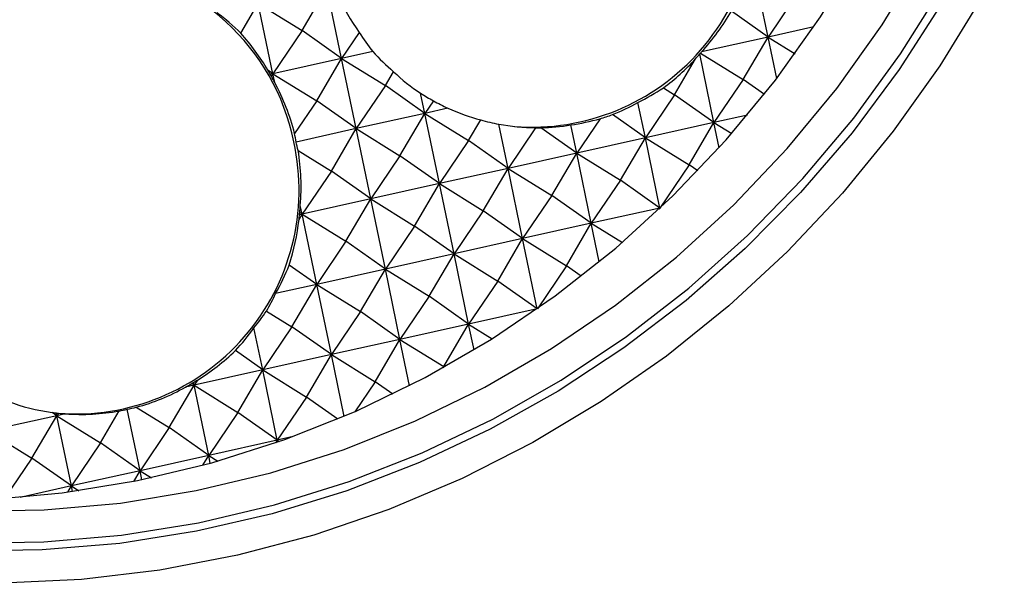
# Model space of a CAD drawing. Header units: millimetres. Extents: x 23 to 263, y -9 to 236.
# Tile 4 of 16: x 142 to 157, y -4 to 5. Entities that reach past the tile are written whole.
import ezdxf

# ---------------------------------------------------------------- set-up
doc = ezdxf.new("R2010")
doc.units = ezdxf.units.MM

msp = doc.modelspace()

# ---------------------------------------------------------------- linework, layer by layer
at = {"color": 7, "linetype": 'Continuous', "lineweight": 25}
for p, q in [((153.7282, 4.6208), (153.5004, 5.715)), ((146.4647, 4.7202), (146.8512, 5.3813)), ((147.0791, 4.2871), (146.8512, 5.3813)), ((154.1841, 5.2918), (153.7282, 4.6208)), ((145.5091, 4.6783), (145.781, 5.1433)), ((146.0088, 4.0491), (145.781, 5.1433)), ((145.781, 5.1433), (146.4647, 4.7202)), ((153.7282, 4.6208), (153.1586, 5.0223)), ((154.4437, 4.7799), (153.7282, 4.6208)), ((146.4647, 4.7202), (146.0088, 4.0491)), ((147.0791, 4.2871), (146.4647, 4.7202)), ((147.3543, 4.6922), (147.0791, 4.2871)), ((153.7282, 4.6208), (152.6921, 4.3904)), ((153.3418, 3.9597), (153.7282, 4.6208)), ((153.8632, 3.9727), (153.7282, 4.6208)), ((153.7282, 4.6208), (154.1503, 4.3596)), ((147.5652, 4.3952), (147.0791, 4.2871)), ((152.8859, 3.2886), (152.6633, 4.3576)), ((152.6764, 4.3714), (153.3418, 3.9597)), ((147.0791, 4.2871), (146.0088, 4.0491)), ((146.6926, 3.626), (147.0791, 4.2871)), ((147.3069, 3.1929), (147.0791, 4.2871)), ((147.0791, 4.2871), (147.7628, 3.8639)), ((152.2716, 3.7217), (152.5995, 4.2827)), ((146.0088, 4.0491), (145.9327, 4.1028)), ((146.0088, 4.0491), (145.9668, 4.0397)), ((145.9858, 4.0096), (146.0088, 4.0491)), ((146.0088, 4.0491), (146.6926, 3.626)), ((146.0373, 3.9123), (146.0088, 4.0491)), ((147.7628, 3.8639), (147.8895, 4.0807)), ((147.7628, 3.8639), (147.3069, 3.1929)), ((148.3771, 3.4309), (147.7628, 3.8639)), ((153.3418, 3.9597), (152.8859, 3.2886)), ((153.6719, 3.727), (153.3418, 3.9597)), ((148.3771, 3.4309), (148.312, 3.7436)), ((152.2716, 3.7217), (151.8157, 3.0506)), ((152.0971, 3.8296), (152.2716, 3.7217)), ((152.8859, 3.2886), (152.2716, 3.7217)), ((146.6926, 3.626), (146.3472, 3.1175)), ((147.3069, 3.1929), (146.6926, 3.626)), ((148.5116, 3.6287), (148.3771, 3.4309)), ((151.8157, 3.0506), (151.7009, 3.6018)), ((148.3771, 3.4309), (147.3069, 3.1929)), ((147.9907, 2.7697), (148.3771, 3.4309)), ((148.7378, 3.5111), (148.3771, 3.4309)), ((148.605, 2.3367), (148.3771, 3.4309)), ((148.3771, 3.4309), (149.0609, 3.0077)), ((151.8157, 3.0506), (151.3036, 3.4116)), ((153.4101, 3.4052), (152.8859, 3.2886)), ((149.0609, 3.0077), (149.2488, 3.3292)), ((149.6752, 2.5747), (149.532, 3.2625)), ((150.7455, 2.8126), (150.6541, 3.2513)), ((151.1088, 3.3474), (150.7455, 2.8126)), ((152.8859, 3.2886), (151.8157, 3.0506)), ((152.4994, 2.6275), (152.8859, 3.2886)), ((152.9677, 2.8955), (152.8859, 3.2886)), ((152.8859, 3.2886), (153.1639, 3.1165)), ((147.3069, 3.1929), (146.3705, 2.9847)), ((146.9205, 2.5318), (147.3069, 3.1929)), ((147.5348, 2.0987), (147.3069, 3.1929)), ((147.3069, 3.1929), (147.9907, 2.7697)), ((150.1048, 3.207), (149.6752, 2.5747)), ((150.7455, 2.8126), (150.1862, 3.2069)), ((149.0609, 3.0077), (148.605, 2.3367)), ((149.6752, 2.5747), (149.0609, 3.0077)), ((151.8157, 3.0506), (150.7455, 2.8126)), ((151.4292, 2.3895), (151.8157, 3.0506)), ((152.0435, 1.9564), (151.8157, 3.0506)), ((151.8157, 3.0506), (152.4994, 2.6275)), ((146.4026, 2.8523), (146.9205, 2.5318)), ((147.9907, 2.7697), (147.5348, 2.0987)), ((148.605, 2.3367), (147.9907, 2.7697)), ((150.7455, 2.8126), (149.6752, 2.5747)), ((150.359, 2.1515), (150.7455, 2.8126)), ((150.9733, 1.7185), (150.7455, 2.8126)), ((150.7455, 2.8126), (151.4292, 2.3895)), ((152.4994, 2.6275), (152.0435, 1.9564)), ((152.6317, 2.5342), (152.4994, 2.6275)), ((146.9205, 2.5318), (146.4646, 1.8607)), ((147.5348, 2.0987), (146.9205, 2.5318)), ((149.6752, 2.5747), (148.605, 2.3367)), ((149.2888, 1.9135), (149.6752, 2.5747)), ((149.9031, 1.4805), (149.6752, 2.5747)), ((149.6752, 2.5747), (150.359, 2.1515)), ((148.605, 2.3367), (147.5348, 2.0987)), ((148.2186, 1.6756), (148.605, 2.3367)), ((148.8329, 1.2425), (148.605, 2.3367)), ((148.605, 2.3367), (149.2888, 1.9135)), ((151.4292, 2.3895), (150.9733, 1.7185)), ((152.0435, 1.9564), (151.4292, 2.3895)), ((150.359, 2.1515), (149.9031, 1.4805)), ((150.9733, 1.7185), (150.359, 2.1515)), ((146.4646, 1.8607), (146.4361, 1.9975)), ((147.5348, 2.0987), (146.4646, 1.8607)), ((147.1483, 1.4376), (147.5348, 2.0987)), ((147.7627, 1.0045), (147.5348, 2.0987)), ((147.5348, 2.0987), (148.2186, 1.6756)), ((146.4173, 1.7799), (146.4646, 1.8607)), ((146.4646, 1.8607), (146.4225, 1.8514)), ((146.4646, 1.8607), (146.4281, 1.8864)), ((146.6925, 0.7665), (146.4646, 1.8607)), ((146.4646, 1.8607), (147.1483, 1.4376)), ((149.2888, 1.9135), (148.8329, 1.2425)), ((149.9031, 1.4805), (149.2888, 1.9135)), ((152.0435, 1.9564), (150.9733, 1.7185)), ((152.0341, 1.9402), (152.0435, 1.9564)), ((152.0535, 1.9587), (152.0435, 1.9564)), ((152.0448, 1.9504), (152.0435, 1.9564)), ((152.0435, 1.9564), (152.0482, 1.9536)), ((150.9733, 1.7185), (149.9031, 1.4805)), ((150.5869, 1.0573), (150.9733, 1.7185)), ((151.0983, 1.1185), (150.9733, 1.7185)), ((150.9733, 1.7185), (151.457, 1.4191)), ((148.2186, 1.6756), (147.7627, 1.0045)), ((148.8329, 1.2425), (148.2186, 1.6756)), ((147.1483, 1.4376), (146.6925, 0.7665)), ((147.7627, 1.0045), (147.1483, 1.4376)), ((149.9031, 1.4805), (148.8329, 1.2425)), ((149.5166, 0.8193), (149.9031, 1.4805)), ((150.1309, 0.3868), (149.9031, 1.4805)), ((149.9031, 1.4805), (150.5869, 1.0573)), ((148.8329, 1.2425), (147.7627, 1.0045)), ((148.4464, 0.5814), (148.8329, 1.2425)), ((149.0608, 0.1483), (148.8329, 1.2425)), ((148.8329, 1.2425), (149.5166, 0.8193)), ((146.6925, 0.7665), (146.2642, 1.0684)), ((147.7627, 1.0045), (146.6925, 0.7665)), ((147.3762, 0.3434), (147.7627, 1.0045)), ((147.9905, -0.0897), (147.7627, 1.0045)), ((147.7627, 1.0045), (148.4464, 0.5814)), ((150.5869, 1.0573), (150.1318, 0.3874)), ((150.8175, 0.8947), (150.5869, 1.0573)), ((149.5166, 0.8193), (149.0608, 0.1483)), ((150.1305, 0.3866), (149.5166, 0.8193)), ((146.6925, 0.7665), (146.0516, 0.624)), ((146.306, 0.1054), (146.6925, 0.7665)), ((146.9203, -0.3277), (146.6925, 0.7665)), ((146.6925, 0.7665), (147.3762, 0.3434)), ((148.4464, 0.5814), (147.9905, -0.0897)), ((149.0608, 0.1483), (148.4464, 0.5814)), ((145.909, 0.3511), (146.306, 0.1054)), ((147.3762, 0.3434), (146.9203, -0.3277)), ((147.9905, -0.0897), (147.3762, 0.3434)), ((150.1297, 0.386), (149.0608, 0.1483)), ((145.8501, -0.5657), (145.7137, 0.0896)), ((146.306, 0.1054), (145.8501, -0.5657)), ((146.9203, -0.3277), (146.306, 0.1054)), ((149.0608, 0.1483), (147.9905, -0.0897)), ((148.6743, -0.5128), (149.0608, 0.1483)), ((149.1446, -0.2541), (149.0608, 0.1483)), ((149.0608, 0.1483), (149.4288, -0.0795)), ((147.9905, -0.0897), (146.9203, -0.3277)), ((147.6041, -0.7508), (147.9905, -0.0897)), ((148.1408, -0.811), (147.9905, -0.0897)), ((147.9905, -0.0897), (148.6743, -0.5128)), ((145.8501, -0.5657), (145.4242, -0.2654)), ((146.9203, -0.3277), (145.8501, -0.5657)), ((146.5339, -0.9888), (146.9203, -0.3277)), ((147.1205, -1.2889), (146.9203, -0.3277)), ((146.9203, -0.3277), (147.6041, -0.7508)), ((145.8501, -0.5657), (144.7799, -0.8036)), ((145.4637, -1.2268), (145.8501, -0.5657)), ((146.078, -1.6599), (145.8501, -0.5657)), ((145.8501, -0.5657), (146.5339, -0.9888)), ((148.6743, -0.5128), (148.6596, -0.5345)), ((148.685, -0.5204), (148.6743, -0.5128)), ((144.7799, -0.8036), (144.7709, -0.7606)), ((144.8344, -0.7235), (144.7799, -0.8036)), ((147.6041, -0.7508), (147.2879, -1.2162)), ((147.8766, -0.9429), (147.6041, -0.7508)), ((144.3934, -1.4648), (144.7799, -0.8036)), ((144.7799, -0.8036), (144.6461, -0.8334)), ((144.7799, -0.8036), (144.7438, -0.7782)), ((145.0078, -1.8978), (144.7799, -0.8036)), ((144.7799, -0.8036), (145.4637, -1.2268)), ((146.5339, -0.9888), (146.078, -1.6599)), ((147.0199, -1.3315), (146.5339, -0.9888)), ((143.3232, -1.7028), (143.6138, -1.2056)), ((143.9376, -2.1358), (143.7382, -1.1784)), ((143.8792, -1.1465), (144.3934, -1.4648)), ((145.4637, -1.2268), (145.0078, -1.8978)), ((146.078, -1.6599), (145.4637, -1.2268)), ((142.6395, -1.2796), (141.5693, -1.5176)), ((142.253, -1.9407), (142.6395, -1.2796)), ((142.6395, -1.2796), (142.567, -1.2286)), ((142.6395, -1.2796), (142.6305, -1.2366)), ((142.6661, -1.2405), (142.6395, -1.2796)), ((142.7732, -1.2499), (142.6395, -1.2796)), ((142.8673, -2.3738), (142.6395, -1.2796)), ((142.6395, -1.2796), (143.3232, -1.7028)), ((141.5693, -1.5176), (142.253, -1.9407)), ((144.3934, -1.4648), (143.9376, -2.1358)), ((145.0078, -1.8978), (144.3934, -1.4648)), ((146.078, -1.6599), (145.0078, -1.8978)), ((146.0534, -1.7019), (146.078, -1.6599)), ((146.324, -1.6051), (146.078, -1.6599)), ((146.0845, -1.691), (146.078, -1.6599)), ((146.078, -1.6599), (146.1125, -1.6812)), ((143.3232, -1.7028), (142.8673, -2.3738)), ((143.9376, -2.1358), (143.3232, -1.7028)), ((142.253, -1.9407), (141.8252, -2.5704)), ((142.8673, -2.3738), (142.253, -1.9407)), ((145.0078, -1.8978), (143.9376, -2.1358)), ((144.9182, -2.0511), (145.0078, -1.8978)), ((145.0332, -2.0198), (145.0078, -1.8978)), ((145.0078, -1.8978), (145.1513, -1.9867)), ((143.9376, -2.1358), (142.8673, -2.3738)), ((143.8405, -2.3018), (143.9376, -2.1358)), ((143.9668, -2.2764), (143.9376, -2.1358)), ((143.9376, -2.1358), (144.1145, -2.2453)), ((142.8673, -2.3738), (142.0684, -2.5515)), ((142.8105, -2.471), (142.8673, -2.3738)), ((142.8855, -2.461), (142.8673, -2.3738)), ((142.8673, -2.3738), (142.9856, -2.447))]:
    msp.add_line(p, q, dxfattribs=at)
at = {"color": 7, "linetype": 'Continuous', "lineweight": 25, "flags": 128}
for points in [[(141.5391, -2.588), (142.7243, -2.4821), (143.8996, -2.29), (145.0588, -2.0127), (146.196, -1.6516), (147.3056, -1.2084), (148.3818, -0.6855), (149.4191, -0.0855), (150.4123, 0.5885), (151.3563, 1.333), (152.2462, 2.1444), (153.0777, 3.0184), (153.8463, 3.9506), (154.5482, 4.9363), (155.1798, 5.9703), (155.738, 7.0476), (156.2198, 8.1625), (156.6228, 9.3094), (156.9449, 10.4824), (157.1846, 11.6756), (157.3405, 12.8829), (157.412, 14.0981), (157.3985, 15.3151), (157.3003, 16.5276)], [(141.2464, -2.7648), (142.4408, -2.7457), (143.6312, -2.6394), (144.8114, -2.4465), (145.9756, -2.1679), (147.1178, -1.8052), (148.2322, -1.3601), (149.313, -0.835), (150.3548, -0.2324), (151.3522, 0.4445), (152.3003, 1.1922), (153.1941, 2.0071), (154.0291, 2.8849), (154.801, 3.8211), (155.506, 4.811), (156.1403, 5.8495)], [(141.2207, -3.2643), (142.4362, -3.2463), (143.6477, -3.1406), (144.8493, -2.9478), (146.035, -2.6687), (147.1989, -2.3049), (148.3352, -1.858), (149.4381, -1.3303), (150.5023, -0.7246), (151.5224, -0.0436), (152.4934, 0.709), (153.4104, 1.5296), (154.2688, 2.4142), (155.0643, 3.3582), (155.7931, 4.357), (156.4514, 5.4056)], [(157.0622, 5.2421), (156.4064, 4.1732), (155.6804, 3.1529), (154.8875, 2.1859), (154.0316, 1.2769), (153.1167, 0.4303), (152.1472, -0.35), (151.1276, -1.0602), (150.0629, -1.697), (148.9582, -2.2572), (147.8186, -2.7383), (146.6497, -3.138), (145.457, -3.4542), (144.2461, -3.6856), (143.0229, -3.8311), (141.7932, -3.8898)], [(156.4422, 5.1519), (155.7743, 4.1159), (155.0377, 3.1297), (154.2358, 2.1983), (153.3727, 1.3261), (152.4524, 0.5173), (151.4796, -0.224), (150.4589, -0.8944), (149.3953, -1.4904), (148.294, -2.0092), (147.1603, -2.4483), (145.9998, -2.8055), (144.8182, -3.0791), (143.6211, -3.2678), (142.4144, -3.3707), (141.2041, -3.3871)]]:
    msp.add_lwpolyline(points, dxfattribs=at)
at = {"color": 7, "linetype": 'Continuous', "lineweight": 25}
for centre, radius, start, end in [((150.047, 6.7012), 3.4844, 265.55906, 12.50558), ((142.972, 2.3182), 3.4283, 11.26832, 84.22723), ((142.9325, 2.2336), 3.4844, 265.55906, 12.50558)]:
    msp.add_arc(centre, radius, start, end, dxfattribs=at)
for centre, major_axis, ratio, start_param, end_param in [((150.3283, 6.691), (3.5524, 0.5998), 0.9694233, 3.3860674, 3.5778407), ((143.1467, 2.2296), (-2.1313, 2.8765), 0.9491088, 4.8697332, 5.0070843), ((150.2892, 6.6947), (1.8878, 2.9997), 0.9369881, 4.5221115, 4.7442743), ((143.207, 2.224), (-0.0621, 3.5026), 0.923496, 5.2620962, 5.4722653), ((150.2302, 6.7002), (1.8878, 2.9997), 0.9369881, 2.7181697, 2.8269367), ((150.0489, 6.7172), (-2.1313, 2.8765), 0.9491088, 1.6791252, 1.805578), ((150.2502, 6.6983), (-0.0621, 3.5026), 0.923496, 3.935137, 3.9642529), ((150.0336, 6.7186), (3.5524, 0.5998), 0.9694233, 5.3692033, 5.3745581), ((149.9886, 6.7229), (-2.1313, 2.8765), 0.9491088, 3.3670756, 3.3743), ((149.9886, 6.7229), (-2.1313, 2.8765), 0.9491088, 3.1332697, 3.3326049), ((142.9671, 2.2465), (1.8878, 2.9997), 0.9369881, 5.786127, 5.8073756), ((143.0864, 2.2353), (-2.1313, 2.8765), 0.9491088, 4.6283632, 4.6383155), ((143.207, 2.224), (-0.0621, 3.5026), 0.923496, 5.1989122, 5.2308953), ((150.0089, 6.721), (-0.0621, 3.5026), 0.923496, 2.4081101, 2.5702944), ((142.8493, 2.2575), (3.5524, 0.5998), 0.9694233, 0.0761234, 0.3206773), ((150.2694, 6.6965), (3.5524, 0.5998), 0.9694233, 3.9752447, 4.0399791), ((150.0926, 6.7131), (3.5524, 0.5998), 0.9694233, 5.0133085, 5.1407521), ((150.2892, 6.6947), (1.8878, 2.9997), 0.9369881, 3.1803081, 3.2570908), ((150.1898, 6.704), (-0.0621, 3.5026), 0.923496, 3.4738488, 3.6083581), ((149.9886, 6.7229), (-2.1313, 2.8765), 0.9491088, 2.1092793, 2.2635023), ((150.3481, 6.6891), (1.8878, 2.9997), 0.9369881, 3.9596348, 4.0191282), ((150.0692, 6.7153), (-0.0621, 3.5026), 0.923496, 2.8660344, 2.9555837), ((150.2104, 6.702), (3.5524, 0.5998), 0.9694233, 4.3605341, 4.520801), ((150.1295, 6.7096), (-0.0621, 3.5026), 0.923496, 3.1399106, 3.2852665), ((150.1515, 6.7076), (3.5524, 0.5998), 0.9694233, 4.6902169, 4.8193058), ((143.0261, 2.2409), (1.8878, 2.9997), 0.9369881, 5.4603975, 5.4996377), ((150.3481, 6.6891), (1.8878, 2.9997), 0.9369881, 3.66113, 3.68519), ((143.0261, 2.2409), (-2.1313, 2.8765), 0.9491088, 4.2742173, 4.312586), ((142.8493, 2.2575), (3.5524, 0.5998), 0.9694233, 6.0362744, 6.2816998), ((143.207, 2.224), (-0.0621, 3.5026), 0.923496, 4.5995165, 4.631324), ((142.9658, 2.2466), (-2.1313, 2.8765), 0.9491088, 3.9663771, 3.9868565), ((143.085, 2.2354), (1.8878, 2.9997), 0.9369881, 5.134668, 5.1447959), ((143.207, 2.224), (-0.0621, 3.5026), 0.923496, 4.3598587, 4.5689092), ((143.1439, 2.2299), (1.8878, 2.9997), 0.9369881, 4.7658992, 4.9051381), ((142.9054, 2.2523), (-2.1313, 2.8765), 0.9491088, 3.528294, 3.6180877), ((142.9082, 2.252), (3.5524, 0.5998), 0.9694233, 5.4437704, 5.5357764), ((143.1467, 2.2296), (-0.0621, 3.5026), 0.923496, 3.9033458, 4.03882), ((143.2029, 2.2244), (1.8878, 2.9997), 0.9369881, 4.23581, 4.4486252), ((143.0864, 2.2353), (-0.0621, 3.5026), 0.923496, 3.6602725, 3.6700512), ((142.9671, 2.2465), (3.5524, 0.5998), 0.9694233, 5.0750016, 5.095481), ((142.8451, 2.2579), (-2.1313, 2.8765), 0.9491088, 2.7819198, 3.0255838), ((143.2029, 2.2244), (1.8878, 2.9997), 0.9369881, 4.1733953, 4.2055519), ((143.2029, 2.2244), (1.8878, 2.9997), 0.9369881, 3.3324539, 3.5441231), ((142.8451, 2.2579), (-2.1313, 2.8765), 0.9491088, 2.4579956, 2.7025494), ((143.0261, 2.2409), (-0.0621, 3.5026), 0.923496, 3.3050815, 3.3443218), ((143.0261, 2.2409), (3.5524, 0.5998), 0.9694233, 4.7492721, 4.7894022), ((142.9658, 2.2466), (-0.0621, 3.5026), 0.923496, 2.9988437, 3.0185923), ((143.085, 2.2354), (3.5524, 0.5998), 0.9694233, 4.4235427, 4.433495), ((143.2029, 2.2244), (1.8878, 2.9997), 0.9369881, 3.573824, 3.605807)]:
    msp.add_ellipse(centre, major_axis=major_axis, ratio=ratio, start_param=start_param, end_param=end_param, dxfattribs=at)

doc.saveas('drawing.dxf')
